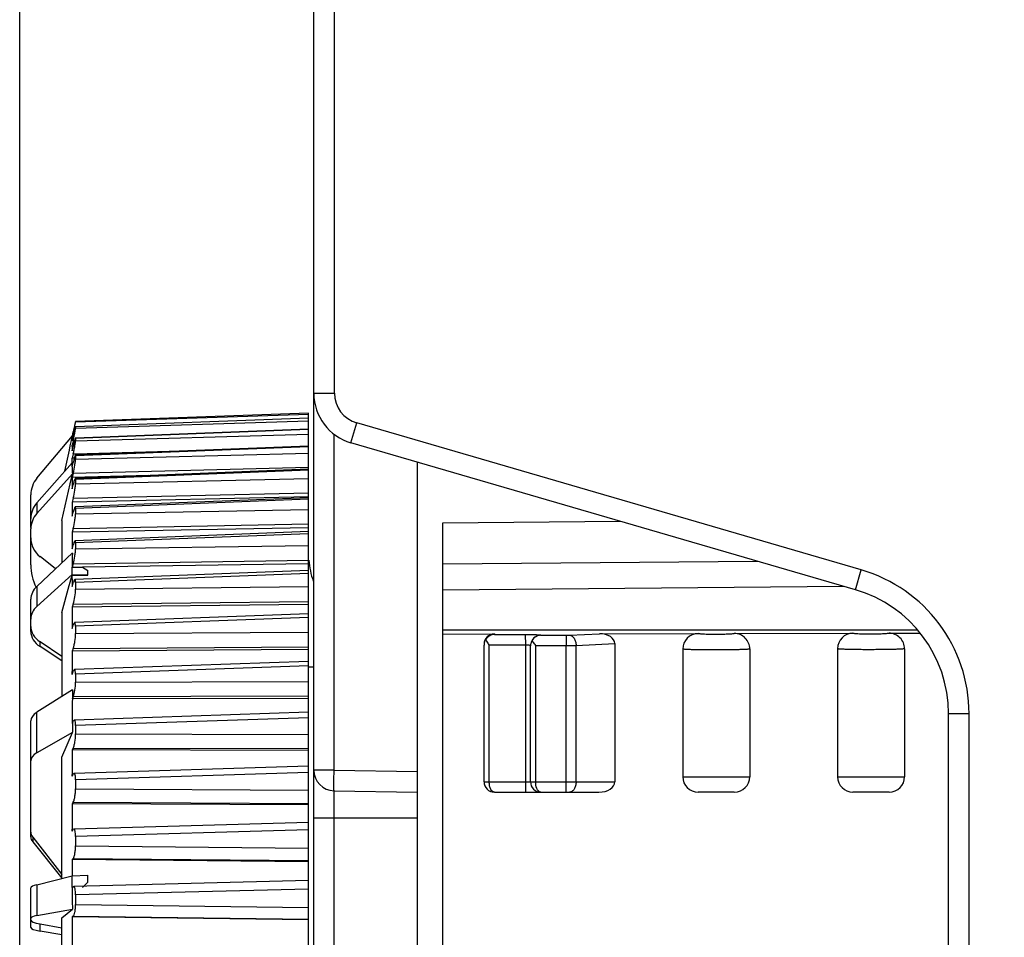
# Model space of a CAD drawing. Header units: millimetres. Extents: x 88 to 1193, y 471 to 1243.
# Tile 41 of 48: x 343 to 362, y 1109 to 1126. Entities that reach past the tile are written whole.
import ezdxf

# ---------------------------------------------------------------- set-up
doc = ezdxf.new("R2010")
doc.units = ezdxf.units.MM
doc.header["$LTSCALE"] = 20
doc.header["$PDMODE"] = 3
doc.header["$PDSIZE"] = 0.3
doc.layers.get('0').update_dxf_attribs({"linetype": 'CONTINUOUS'})
doc.layers.get('Defpoints').update_dxf_attribs({"linetype": 'CONTINUOUS'})
for name, color, linetype in [('0_M300_KNOB_D20_BL361', 7, 'CONTINUOUS'), ('33087215_M300_B_BODY_MH_BL357', 7, 'CONTINUOUS'), ('DIM', 6, 'CONTINUOUS'), ('MH300_KPD_COVER_BL360', 7, 'CONTINUOUS')]:
    doc.layers.add(name, color=color, linetype=linetype)
doc.styles.get("Standard").update_dxf_attribs({"font": 'arial.ttf'})
doc.dimstyles.get("Standard").update_dxf_attribs({"dimtxt": 6, "dimasz": 4, "dimexe": 1, "dimexo": 1, "dimgap": 0.09, "dimtad": 1, "dimdec": 1, "dimzin": 0, "dimdsep": 46, "dimtxsty": 'Standard', "dimblk": '_FILLED', "dimcen": 0.09, "dimclrd": 256, "dimclre": 256, "dimadec": 0, "dimazin": 0, "dimtp": 0.1, "dimtm": 0.1, "dimtfac": 1, "dimtdec": 1, "dimtmove": 0, "dimatfit": 3, "dimldrblk": '_FILLED', "dimfxl": 1, "dimtolj": 1, "dimtzin": 0, "dimlwe": -1, "dimarcsym": 0})

# ---------------------------------------------------------------- blocks, each defined once
blk = doc.blocks.new('_FILLED')
at = {"color": 0, "linetype": 'ByBlock'}
blk.add_solid([(0, 0), (-1, 0.1667), (-1, -0.1667)], dxfattribs=at)
blk = doc.blocks.new('*D8')
at = {"layer": 'Defpoints', "color": 0, "transparency": 16777216}
for p in [(343.268, 1163.717), (501.268, 1142.488), (343.268, 1087.928)]:
    blk.add_point(p, dxfattribs=at)
at = {"layer": 'DIM', "color": 7, "transparency": 16777216}
for p, q in [((343.268, 1088.928), (343.268, 1164.717)), ((501.268, 1143.488), (501.268, 1164.717))]:
    blk.add_line(p, q, dxfattribs=at)
at = {"layer": 'DIM', "color": 7, "lineweight": -2, "transparency": 16777216}
blk.add_line((497.268, 1163.717), (347.268, 1163.717), dxfattribs=at)
at = {"layer": 'DIM', "color": 7, "lineweight": -2, "transparency": 16777216, "xscale": 4, "yscale": 4, "zscale": 4, "rotation": 180}
blk.add_blockref('_FILLED', (343.268, 1163.717), dxfattribs=at)
at = {"layer": 'DIM', "color": 7, "lineweight": -2, "transparency": 16777216, "xscale": 4, "yscale": 4, "zscale": 4}
blk.add_blockref('_FILLED', (501.268, 1163.717), dxfattribs=at)
at = {"layer": 'DIM', "color": 0, "transparency": 16777216, "insert": (422.268, 1168.217), "char_height": 6, "attachment_point": 5}
blk.add_mtext('\\A1;D', dxfattribs=at)

msp = doc.modelspace()

# ---------------------------------------------------------------- linework, layer by layer
at = {"layer": '0_M300_KNOB_D20_BL361', "linetype": 'Continuous'}
for p, q in [((348.867, 1118.733), (344.35, 1118.573)), ((348.867, 1118.733), (344.35, 1118.573)), ((344.35, 1118.564), (348.867, 1118.717)), ((348.867, 1102.187), (348.867, 1118.733)), ((348.867, 1118.64), (344.349, 1118.472)), ((344.35, 1118.47), (344.349, 1118.472)), ((348.867, 1118.638), (344.35, 1118.47)), ((344.35, 1118.442), (348.867, 1118.584)), ((344.35, 1118.573), (344.35, 1118.564)), ((344.35, 1118.573), (344.35, 1118.573)), ((344.35, 1118.47), (344.35, 1118.442)), ((343.6, 1117.473), (344.29, 1118.295)), ((344.27, 1118.203), (344.29, 1118.295)), ((344.294, 1118.292), (344.286, 1118.254)), ((344.286, 1118.2), (344.305, 1118.289)), ((344.289, 1118.293), (344.296, 1118.329)), ((344.305, 1118.344), (344.294, 1118.292)), ((344.296, 1118.329), (344.305, 1118.37)), ((344.319, 1118.434), (344.305, 1118.37)), ((344.305, 1118.344), (344.317, 1118.344)), ((348.867, 1118.426), (344.348, 1118.252)), ((348.867, 1118.42), (344.35, 1118.246)), ((344.35, 1118.2), (348.867, 1118.329)), ((344.23, 1118.014), (344.249, 1118.103)), ((344.249, 1118.103), (344.27, 1118.203)), ((344.285, 1118.091), (344.286, 1118.115)), ((344.297, 1118.254), (344.286, 1118.254)), ((344.295, 1118.159), (344.286, 1118.115)), ((344.311, 1118.115), (344.286, 1118.115)), ((344.286, 1118.002), (344.305, 1118.091)), ((344.305, 1118.203), (344.295, 1118.159)), ((344.305, 1118.203), (344.332, 1118.204)), ((348.867, 1118.095), (344.347, 1117.917)), ((344.35, 1118.246), (344.348, 1118.252)), ((344.35, 1118.246), (344.35, 1118.2)), ((348.867, 1118.083), (344.35, 1117.905)), ((344.144, 1117.611), (344.23, 1118.014)), ((344.305, 1117.945), (344.286, 1117.859)), ((344.305, 1117.945), (344.346, 1117.946)), ((344.346, 1117.946), (347.068, 1118.024)), ((344.35, 1117.905), (344.347, 1117.917)), ((344.35, 1117.84), (348.867, 1117.956)), ((344.35, 1117.905), (344.35, 1117.84)), ((343.6, 1116.995), (344.287, 1117.774)), ((344.285, 1117.826), (344.286, 1117.859)), ((344.285, 1117.793), (344.285, 1117.826)), ((344.285, 1117.772), (344.285, 1117.793)), ((344.326, 1117.86), (344.286, 1117.859)), ((344.287, 1117.697), (344.287, 1117.774)), ((344.287, 1117.774), (344.305, 1117.774)), ((344.287, 1117.697), (344.304, 1117.77)), ((344.304, 1117.77), (344.305, 1117.776)), ((343.6, 1116.791), (344.288, 1117.556)), ((344.244, 1117.362), (344.288, 1117.556)), ((344.305, 1117.572), (344.286, 1117.49)), ((345.773, 1117.527), (344.286, 1117.49)), ((344.305, 1117.572), (348.867, 1117.689)), ((348.867, 1117.65), (344.345, 1117.47)), ((348.867, 1117.63), (344.35, 1117.45)), ((344.083, 1116.657), (344.244, 1117.362)), ((344.286, 1117.266), (344.305, 1117.349)), ((344.35, 1117.367), (348.867, 1117.467)), ((344.35, 1117.45), (344.35, 1117.367)), ((343.483, 1116.517), (343.483, 1117.151)), ((344.305, 1117.089), (348.867, 1117.191)), ((343.6, 1116.995), (343.6, 1116.791)), ((348.867, 1117.111), (344.286, 1117.011)), ((344.305, 1117.089), (344.286, 1117.011)), ((348.867, 1117.095), (344.343, 1116.916)), ((348.867, 1117.066), (344.35, 1116.886)), ((344.286, 1116.735), (344.305, 1116.813)), ((344.35, 1116.886), (344.35, 1116.786)), ((344.35, 1116.786), (348.867, 1116.87)), ((344.083, 1116.657), (344.083, 1115.831)), ((344.305, 1116.501), (348.867, 1116.587)), ((343.483, 1115.797), (343.483, 1116.49)), ((348.867, 1116.511), (344.286, 1116.428)), ((344.305, 1116.501), (344.286, 1116.428)), ((348.867, 1116.438), (344.341, 1116.261)), ((348.867, 1116.396), (344.35, 1116.218)), ((344.286, 1116.102), (344.305, 1116.176)), ((344.35, 1116.218), (344.35, 1116.102)), ((343.6, 1115.376), (344.288, 1116.024)), ((344.35, 1116.102), (348.867, 1116.17)), ((343.959, 1115.714), (343.662, 1115.953)), ((344.305, 1115.814), (344.287, 1115.752)), ((344.305, 1115.814), (348.867, 1115.883)), ((348.867, 1115.813), (344.484, 1115.749)), ((343.6, 1114.989), (344.287, 1115.604)), ((344.287, 1115.604), (344.287, 1115.752)), ((344.287, 1115.752), (344.484, 1115.749)), ((344.287, 1115.604), (344.587, 1115.598)), ((348.867, 1115.685), (344.338, 1115.511)), ((348.867, 1115.629), (344.35, 1115.455)), ((344.484, 1115.749), (344.587, 1115.684)), ((344.587, 1115.594), (344.587, 1115.684)), ((344.228, 1115.391), (344.247, 1115.459)), ((344.247, 1115.459), (344.285, 1115.593)), ((344.285, 1115.593), (344.587, 1115.594)), ((344.285, 1115.52), (344.285, 1115.593)), ((344.286, 1115.375), (344.305, 1115.443)), ((344.35, 1115.455), (344.35, 1115.325)), ((343.6, 1115.376), (343.6, 1114.989)), ((344.083, 1114.873), (344.228, 1115.391)), ((344.35, 1115.325), (348.867, 1115.374)), ((343.483, 1114.505), (343.483, 1115.126)), ((344.305, 1115.035), (344.286, 1114.975)), ((344.305, 1115.035), (348.867, 1115.086)), ((344.083, 1114.873), (344.083, 1113.242)), ((348.867, 1115.024), (344.286, 1114.975)), ((348.867, 1114.844), (344.334, 1114.676)), ((348.867, 1114.773), (344.35, 1114.605)), ((344.286, 1114.562), (344.305, 1114.623)), ((344.35, 1114.605), (344.35, 1114.461)), ((344.35, 1114.461), (348.867, 1114.492)), ((343.662, 1114.21), (343.662, 1114.302)), ((344.083, 1114.02), (343.662, 1114.302)), ((344.083, 1113.931), (343.662, 1114.21)), ((344.305, 1114.174), (344.286, 1114.121)), ((348.867, 1114.152), (344.286, 1114.121)), ((344.305, 1114.174), (348.867, 1114.207)), ((348.867, 1113.924), (344.331, 1113.765)), ((344.286, 1113.671), (344.285, 1113.724)), ((344.286, 1113.671), (344.305, 1113.725)), ((348.867, 1113.837), (344.35, 1113.677)), ((344.35, 1113.677), (344.35, 1113.521)), ((344.35, 1113.521), (348.867, 1113.534)), ((344.29, 1113.373), (343.6, 1112.936)), ((348.867, 1113.207), (344.286, 1113.195)), ((344.305, 1113.24), (344.288, 1113.201)), ((344.288, 1113.195), (344.288, 1113.201)), ((344.305, 1113.24), (348.867, 1113.254)), ((343.6, 1112.153), (343.6, 1112.936)), ((348.867, 1112.937), (344.327, 1112.786)), ((343.483, 1110.52), (343.483, 1112.769)), ((344.288, 1112.718), (344.288, 1112.758)), ((344.288, 1112.718), (344.305, 1112.758)), ((348.867, 1112.832), (344.35, 1112.681)), ((344.29, 1112.548), (343.6, 1112.153)), ((344.083, 1112.066), (344.29, 1112.548)), ((344.35, 1112.681), (344.35, 1112.516)), ((344.35, 1112.516), (348.867, 1112.509)), ((344.305, 1112.243), (344.286, 1112.206)), ((348.867, 1112.199), (344.286, 1112.206)), ((344.305, 1112.243), (348.867, 1112.238)), ((344.083, 1109.715), (344.083, 1112.066)), ((348.867, 1111.891), (344.323, 1111.752)), ((344.286, 1111.696), (344.285, 1111.734)), ((344.286, 1111.696), (344.305, 1111.734)), ((348.867, 1111.768), (344.35, 1111.628)), ((344.35, 1111.628), (344.35, 1111.454)), ((344.35, 1111.454), (348.867, 1111.429)), ((344.305, 1111.194), (344.286, 1111.165)), ((348.867, 1111.14), (344.286, 1111.165)), ((344.305, 1111.194), (348.867, 1111.169)), ((344.286, 1110.663), (344.285, 1110.674)), ((344.286, 1110.634), (344.305, 1110.663)), ((344.286, 1110.634), (344.286, 1110.663)), ((344.319, 1110.674), (344.305, 1110.663)), ((348.867, 1110.8), (344.319, 1110.674)), ((348.867, 1110.657), (344.35, 1110.529)), ((343.52, 1110.519), (343.52, 1110.427)), ((343.52, 1110.519), (344.083, 1109.795)), ((344.35, 1110.529), (344.35, 1110.35)), ((343.52, 1110.427), (344.083, 1109.721)), ((344.35, 1110.35), (348.867, 1110.306)), ((344.305, 1110.104), (344.286, 1110.085)), ((348.867, 1110.041), (344.286, 1110.085)), ((344.305, 1110.104), (348.867, 1110.061)), ((343.6, 1109.595), (344.287, 1109.766)), ((344.287, 1109.766), (344.587, 1109.777)), ((344.287, 1109.539), (344.287, 1109.766)), ((344.587, 1109.644), (344.587, 1109.777)), ((343.483, 1108.766), (343.483, 1109.532)), ((343.6, 1109.595), (343.6, 1108.997)), ((344.287, 1109.539), (344.305, 1109.557)), ((344.314, 1109.562), (344.305, 1109.557)), ((348.867, 1109.675), (344.314, 1109.562)), ((348.867, 1109.511), (344.35, 1109.398)), ((344.484, 1109.543), (344.587, 1109.644)), ((344.35, 1109.398), (344.35, 1109.214)), ((343.6, 1108.997), (344.288, 1109.121)), ((344.083, 1108.955), (344.288, 1109.121)), ((344.35, 1109.214), (348.867, 1109.152)), ((344.083, 1106.168), (344.083, 1108.955)), ((344.305, 1108.985), (344.286, 1108.975)), ((348.867, 1108.914), (344.286, 1108.975)), ((344.305, 1108.985), (348.867, 1108.924)), ((343.662, 1108.697), (343.662, 1108.833)), ((344.083, 1108.755), (343.662, 1108.833)), ((344.083, 1108.623), (343.662, 1108.697))]:
    msp.add_line(p, q, dxfattribs=at)
for centre, radius, start, end in [((359.82, 1115.113), 15.853, 167.5265, 167.9072), ((330.553, 1121.304), 14.067, 347.8498, 348.1194), ((339.151, 1119.336), 5.277, 348.3182, 349.0111), ((344.756, 1118.227), 0.471, 176.6976, 183.3024), ((346.294, 1118.059), 2.009, 179.0703, 181.6008), ((338.729, 1119.423), 5.707, 347.6609, 348.326), ((348.305, 1117.217), 4.094, 167.4024, 167.6778), ((348.392, 1117.665), 4.105, 179.5618, 181.528), ((352.285, 1117.378), 8, 179.1977, 179.7323), ((352.273, 1117.378), 7.988, 179.7324, 180.2676), ((352.271, 1117.378), 7.986, 180.2677, 180.8029), ((356.46, 1116.873), 12.175, 179.3498, 180.2167), ((356.451, 1116.873), 12.166, 180.2169, 180.6505), ((361.201, 1116.265), 16.916, 179.4484, 180.1838), ((361.192, 1116.265), 16.907, 180.184, 180.5518), ((360.198, 1115.809), 15.911, 179.228, 180.2076), ((366.286, 1115.561), 22.001, 180.1053, 180.4837), ((371.52, 1114.768), 27.235, 179.5652, 180.1449), ((371.512, 1114.768), 27.227, 180.145, 180.4348), ((376.645, 1113.896), 32.36, 179.6012, 180.3037), ((372.878, 1112.954), 28.591, 179.1618, 179.5068), ((372.16, 1112.959), 27.873, 179.5154, 180.4137), ((371.692, 1112.956), 27.405, 180.4978, 180.8526), ((385.724, 1111.951), 41.439, 179.6476, 180.3006), ((389.279, 1110.9), 44.994, 179.6618, 180.2881), ((391.961, 1109.811), 47.676, 179.6714, 180.057), ((380.534, 1109.447), 36.247, 179.8535, 180.5139), ((393.651, 1108.697), 49.366, 179.6771, 180.3094)]:
    msp.add_arc(centre, radius, start, end, dxfattribs=at)
for centre, major_axis, ratio, start_param, end_param in [((343.983, 1117.151), (0.372, 0.334), 0.999733, 1.712279, 2.410411), ((343.983, 1116.697), (0.498, 0.051), 0.941126, 2.346553, 3.044685), ((343.983, 1116.484), (0.498, -0.051), 0.941126, 2.540369, 3.2385), ((343.983, 1116.31), (0.498, -0.051), 0.941126, -3.044685, -2.17202), ((344.483, 1115.797), (0.744, 0.668), 0.999733, 8.693596, 9.14777), ((350.367, 1115.995), (1.255, -0.822), 0.999928, -2.486905, -2.210679), ((343.983, 1115.137), (0.5, 0.027), 0.769966, 2.401348, 3.099479), ((343.983, 1114.733), (0.5, -0.027), 0.769966, 2.485574, 3.183706), ((343.983, 1114.59), (0.5, -0.027), 0.769966, -3.099479, -2.226815), ((343.983, 1114.494), (0.5, -0.027), 0.760216, -3.100753, -2.228088), ((-15.531, 1109.786), (607.37, -3.832), 0.01302, 0.92722, 0.927426), ((343.983, 1112.784), (0.5, 0.02), 0.505945, 2.422981, 3.121112), ((343.983, 1111.978), (0.5, -0.02), 0.505945, 2.463941, 3.162073), ((343.983, 1110.6), (0.5, -0.02), 0.505945, -3.121112, -2.73714), ((343.983, 1110.505), (0.5, -0.02), 0.492809, -3.121818, -2.737845), ((343.983, 1109.55), (0.5, 0.018), 0.180901, 2.437038, 3.13517), ((343.983, 1108.925), (0.5, -0.018), 0.180901, 2.449884, 3.148016), ((343.983, 1108.892), (0.5, -0.018), 0.180901, -3.13517, -2.262505), ((343.983, 1108.749), (0.5, -0.018), 0.165963, -3.135716, -2.263051)]:
    msp.add_ellipse(centre, major_axis=major_axis, ratio=ratio, start_param=start_param, end_param=end_param, dxfattribs=at)
for points, knots in [([(344.319, 1118.408), (344.322, 1118.423), (344.332, 1118.471), (344.342, 1118.518), (344.348, 1118.551)], [0, 0, 0, 0, 0.319548, 1, 1, 1, 1]), ([(344.348, 1118.551), (344.348, 1118.552), (344.349, 1118.557), (344.35, 1118.561), (344.35, 1118.564)], [0, 0, 0, 0, 0.389007, 1, 1, 1, 1]), ([(344.341, 1118.445), (344.338, 1118.435), (344.326, 1118.383), (344.314, 1118.332), (344.305, 1118.289)], [0, 0, 0, 0, 0.187297, 1, 1, 1, 1]), ([(344.331, 1118.33), (344.336, 1118.355), (344.342, 1118.388), (344.348, 1118.425), (344.35, 1118.437), (344.35, 1118.442)], [0, 0, 0, 0, 0.664476, 0.881041, 1, 1, 1, 1]), ([(344.305, 1117.945), (344.311, 1117.971), (344.322, 1118.023), (344.336, 1118.096), (344.345, 1118.154), (344.35, 1118.187), (344.35, 1118.2)], [0, 0, 0, 0, 0.312399, 0.614258, 0.857556, 1, 1, 1, 1]), ([(344.331, 1118.202), (344.33, 1118.196), (344.322, 1118.165), (344.315, 1118.134), (344.309, 1118.11)], [0, 0, 0, 0, 0.215896, 1, 1, 1, 1]), ([(344.341, 1118.237), (344.34, 1118.234), (344.337, 1118.223), (344.334, 1118.211), (344.331, 1118.202)], [0, 0, 0, 0, 0.203356, 1, 1, 1, 1]), ([(344.348, 1118.252), (344.348, 1118.252), (344.347, 1118.251), (344.344, 1118.246), (344.342, 1118.241), (344.341, 1118.237)], [0, 0, 0, 0, 0.091076, 0.286055, 1, 1, 1, 1]), ([(344.347, 1117.917), (344.346, 1117.917), (344.343, 1117.913), (344.34, 1117.907), (344.336, 1117.895), (344.333, 1117.885), (344.331, 1117.88)], [0, 0, 0, 0, 0.090352, 0.287466, 0.593254, 1, 1, 1, 1]), ([(344.305, 1117.572), (344.317, 1117.624), (344.332, 1117.698), (344.345, 1117.788), (344.35, 1117.825), (344.35, 1117.84)], [0, 0, 0, 0, 0.587179, 0.837268, 1, 1, 1, 1]), ([(344.319, 1117.834), (344.318, 1117.83), (344.313, 1117.81), (344.308, 1117.791), (344.305, 1117.776)], [0, 0, 0, 0, 0.235297, 1, 1, 1, 1]), ([(344.331, 1117.88), (344.33, 1117.877), (344.326, 1117.861), (344.322, 1117.846), (344.319, 1117.834)], [0, 0, 0, 0, 0.220134, 1, 1, 1, 1]), ([(344.331, 1117.444), (344.329, 1117.438), (344.319, 1117.407), (344.311, 1117.375), (344.305, 1117.349)], [0, 0, 0, 0, 0.195482, 1, 1, 1, 1]), ([(344.305, 1117.089), (344.318, 1117.14), (344.333, 1117.216), (344.346, 1117.309), (344.35, 1117.35), (344.35, 1117.367)], [0, 0, 0, 0, 0.562342, 0.818654, 1, 1, 1, 1]), ([(344.345, 1117.47), (344.344, 1117.47), (344.342, 1117.468), (344.337, 1117.459), (344.334, 1117.451), (344.331, 1117.444)], [0, 0, 0, 0, 0.106932, 0.305973, 1, 1, 1, 1]), ([(344.35, 1117.45), (344.35, 1117.455), (344.35, 1117.461), (344.347, 1117.47), (344.345, 1117.47)], [0, 0, 0, 0, 0.717585, 1, 1, 1, 1]), ([(344.343, 1116.916), (344.342, 1116.916), (344.339, 1116.914), (344.333, 1116.904), (344.325, 1116.884), (344.315, 1116.852), (344.308, 1116.827), (344.305, 1116.813)], [0, 0, 0, 0, 0.034556, 0.09484, 0.299814, 0.608524, 1, 1, 1, 1]), ([(344.305, 1116.501), (344.318, 1116.551), (344.333, 1116.627), (344.346, 1116.722), (344.35, 1116.766), (344.35, 1116.786)], [0, 0, 0, 0, 0.539023, 0.801172, 1, 1, 1, 1]), ([(344.35, 1116.886), (344.35, 1116.893), (344.35, 1116.902), (344.346, 1116.916), (344.343, 1116.916)], [0, 0, 0, 0, 0.717038, 1, 1, 1, 1]), ([(344.341, 1116.261), (344.338, 1116.26), (344.331, 1116.251), (344.323, 1116.235), (344.314, 1116.208), (344.308, 1116.187), (344.305, 1116.176)], [0, 0, 0, 0, 0.100165, 0.304036, 0.609382, 1, 1, 1, 1]), ([(344.35, 1116.218), (344.35, 1116.229), (344.35, 1116.241), (344.345, 1116.261), (344.341, 1116.261)], [0, 0, 0, 0, 0.715995, 1, 1, 1, 1]), ([(344.305, 1115.814), (344.319, 1115.862), (344.334, 1115.938), (344.346, 1116.034), (344.35, 1116.081), (344.35, 1116.102)], [0, 0, 0, 0, 0.516652, 0.784392, 1, 1, 1, 1]), ([(344.338, 1115.511), (344.335, 1115.511), (344.328, 1115.505), (344.321, 1115.491), (344.313, 1115.469), (344.308, 1115.452), (344.305, 1115.443)], [0, 0, 0, 0, 0.109032, 0.312205, 0.613066, 1, 1, 1, 1]), ([(344.35, 1115.455), (344.35, 1115.469), (344.349, 1115.487), (344.345, 1115.506), (344.34, 1115.511), (344.338, 1115.511)], [0, 0, 0, 0, 0.704906, 0.896663, 1, 1, 1, 1]), ([(344.305, 1115.035), (344.32, 1115.082), (344.338, 1115.178), (344.35, 1115.275), (344.35, 1115.325)], [0, 0, 0, 0, 0.494903, 1, 1, 1, 1]), ([(344.334, 1114.676), (344.332, 1114.676), (344.326, 1114.671), (344.316, 1114.654), (344.309, 1114.636), (344.305, 1114.623)], [0, 0, 0, 0, 0.120141, 0.32371, 1, 1, 1, 1]), ([(344.35, 1114.605), (344.35, 1114.623), (344.348, 1114.646), (344.343, 1114.67), (344.337, 1114.676), (344.334, 1114.676)], [0, 0, 0, 0, 0.703204, 0.896721, 1, 1, 1, 1]), ([(344.305, 1114.174), (344.312, 1114.194), (344.324, 1114.238), (344.342, 1114.333), (344.35, 1114.41), (344.35, 1114.461)], [0, 0, 0, 0, 0.209727, 0.473263, 1, 1, 1, 1]), ([(344.331, 1113.765), (344.325, 1113.764), (344.314, 1113.749), (344.309, 1113.735), (344.305, 1113.725)], [0, 0, 0, 0, 0.333531, 1, 1, 1, 1]), ([(344.35, 1113.677), (344.35, 1113.699), (344.349, 1113.724), (344.342, 1113.751), (344.339, 1113.759), (344.334, 1113.765), (344.331, 1113.765)], [0, 0, 0, 0, 0.700778, 0.81224, 0.896775, 1, 1, 1, 1]), ([(344.305, 1113.24), (344.312, 1113.257), (344.324, 1113.299), (344.342, 1113.392), (344.35, 1113.469), (344.35, 1113.521)], [0, 0, 0, 0, 0.19373, 0.451091, 1, 1, 1, 1]), ([(344.327, 1112.786), (344.323, 1112.786), (344.313, 1112.776), (344.308, 1112.765), (344.305, 1112.758)], [0, 0, 0, 0, 0.353685, 1, 1, 1, 1]), ([(344.35, 1112.681), (344.35, 1112.695), (344.349, 1112.722), (344.346, 1112.752), (344.341, 1112.77), (344.337, 1112.78), (344.331, 1112.786), (344.327, 1112.786)], [0, 0, 0, 0, 0.394443, 0.698756, 0.811357, 0.896901, 1, 1, 1, 1]), ([(344.305, 1112.243), (344.313, 1112.257), (344.325, 1112.296), (344.343, 1112.386), (344.35, 1112.463), (344.35, 1112.516)], [0, 0, 0, 0, 0.177271, 0.428133, 1, 1, 1, 1]), ([(344.323, 1111.752), (344.32, 1111.752), (344.312, 1111.746), (344.307, 1111.739), (344.305, 1111.734)], [0, 0, 0, 0, 0.379934, 1, 1, 1, 1]), ([(344.35, 1111.628), (344.35, 1111.645), (344.349, 1111.676), (344.345, 1111.711), (344.339, 1111.733), (344.334, 1111.745), (344.327, 1111.752), (344.323, 1111.752)], [0, 0, 0, 0, 0.3903, 0.696087, 0.810079, 0.896906, 1, 1, 1, 1]), ([(344.305, 1111.194), (344.313, 1111.205), (344.325, 1111.24), (344.338, 1111.3), (344.347, 1111.375), (344.35, 1111.428), (344.35, 1111.454)], [0, 0, 0, 0, 0.160041, 0.403761, 0.699075, 1, 1, 1, 1]), ([(344.35, 1110.529), (344.35, 1110.549), (344.348, 1110.584), (344.344, 1110.625), (344.337, 1110.65), (344.332, 1110.664), (344.324, 1110.674), (344.319, 1110.674)], [0, 0, 0, 0, 0.385565, 0.69298, 0.808581, 0.896817, 1, 1, 1, 1]), ([(344.305, 1110.104), (344.309, 1110.107), (344.315, 1110.118), (344.327, 1110.147), (344.338, 1110.199), (344.347, 1110.27), (344.35, 1110.323), (344.35, 1110.35)], [0, 0, 0, 0, 0.058964, 0.142705, 0.378423, 0.679511, 1, 1, 1, 1]), ([(344.35, 1109.398), (344.35, 1109.42), (344.348, 1109.46), (344.343, 1109.506), (344.335, 1109.535), (344.329, 1109.551), (344.32, 1109.563), (344.314, 1109.562)], [0, 0, 0, 0, 0.380221, 0.689424, 0.806858, 0.896614, 1, 1, 1, 1]), ([(344.305, 1108.985), (344.309, 1108.987), (344.315, 1108.995), (344.327, 1109.02), (344.339, 1109.067), (344.348, 1109.136), (344.35, 1109.187), (344.35, 1109.214)], [0, 0, 0, 0, 0.049863, 0.124806, 0.351311, 0.658268, 1, 1, 1, 1])]:
    msp.add_open_spline(points, degree=3, knots=knots, dxfattribs=at)
at = {"layer": '33087215_M300_B_BODY_MH_BL357', "linetype": 'Continuous'}
for p, q in [((349.368, 1119.12), (349.368, 1142.488)), ((348.968, 1119.12), (348.968, 1142.088)), ((348.968, 1119.12), (349.368, 1119.12)), ((349.688, 1118.16), (349.8, 1118.544)), ((359.578, 1115.696), (349.8, 1118.544)), ((359.467, 1115.312), (349.688, 1118.16)), ((359.467, 1115.312), (359.578, 1115.696)), ((361.268, 1104.663), (361.268, 1112.912)), ((361.268, 1112.912), (361.668, 1112.912)), ((361.668, 1104.663), (361.668, 1112.912))]:
    msp.add_line(p, q, dxfattribs=at)
for centre, radius, start, end in [((349.968, 1119.12), 1, 180, 253.7612), ((349.968, 1119.12), 0.6, 180, 253.7612), ((358.768, 1112.912), 2.9, 0, 73.7612), ((358.768, 1112.912), 2.5, 0, 73.7612)]:
    msp.add_arc(centre, radius, start, end, dxfattribs=at)
at = {"layer": 'MH300_KPD_COVER_BL360', "linetype": 'Continuous'}
for p, q in [((348.968, 1098.455), (348.968, 1119.12)), ((349.361, 1111.816), (349.361, 1118.328)), ((350.968, 1117.788), (350.968, 1111.388)), ((351.468, 1116.611), (354.903, 1116.641)), ((351.468, 1100.964), (351.468, 1116.611)), ((351.468, 1115.811), (357.57, 1115.865)), ((351.468, 1115.311), (359.237, 1115.379)), ((351.468, 1114.538), (360.664, 1114.538)), ((351.468, 1114.454), (352.467, 1114.456)), ((352.467, 1114.456), (352.467, 1114.445)), ((353.922, 1114.433), (354.503, 1114.459)), ((354.503, 1114.459), (356.417, 1114.463)), ((357.117, 1114.464), (359.417, 1114.468)), ((360.117, 1114.47), (360.721, 1114.471)), ((352.467, 1114.445), (353.067, 1114.446)), ((353.067, 1114.446), (353.068, 1114.246)), ((353.367, 1114.43), (353.858, 1114.431)), ((353.858, 1114.431), (353.858, 1114.232)), ((354.051, 1114.233), (354.802, 1114.267)), ((354.802, 1114.267), (354.802, 1111.588)), ((352.268, 1111.588), (352.268, 1114.24)), ((352.368, 1114.245), (353.068, 1114.246)), ((352.368, 1111.588), (352.368, 1114.245)), ((353.068, 1114.246), (353.068, 1111.388)), ((353.168, 1111.588), (353.168, 1114.225)), ((353.268, 1114.231), (353.858, 1114.232)), ((353.268, 1111.588), (353.268, 1114.231)), ((353.858, 1111.388), (353.858, 1114.232)), ((354.051, 1111.588), (354.051, 1114.233)), ((356.118, 1114.162), (356.118, 1111.688)), ((357.418, 1114.164), (357.418, 1111.688)), ((359.118, 1114.168), (359.118, 1111.688)), ((360.418, 1114.169), (360.418, 1111.688)), ((360.418, 1114.169), (360.418, 1111.688)), ((349.361, 1111.816), (348.968, 1111.816)), ((349.361, 1111.816), (350.968, 1111.788)), ((356.118, 1111.688), (357.418, 1111.688)), ((359.118, 1111.688), (360.418, 1111.688)), ((349.361, 1106.16), (349.361, 1111.416)), ((349.361, 1111.416), (350.968, 1111.388)), ((352.268, 1111.588), (354.802, 1111.588)), ((350.968, 1111.388), (350.968, 1106.188)), ((352.468, 1111.388), (354.491, 1111.388)), ((357.118, 1111.388), (356.418, 1111.388)), ((360.118, 1111.388), (359.418, 1111.388)), ((348.968, 1110.888), (350.968, 1110.888))]:
    msp.add_line(p, q, dxfattribs=at)
for centre, radius, start, end in [((356.418, 1114.162), 0.3, 90.1172, 179.9964), ((357.117, 1114.164), 0.3, 0.0045, 90.0918), ((359.418, 1114.168), 0.3, 90.1172, 179.9964), ((360.117, 1114.169), 0.3, 0.0045, 90.0918), ((353.358, 1114.225), 0.19, 153.1789, 168.8777), ((353.361, 1114.223), 0.194, 146.3503, 153.1707), ((353.381, 1114.217), 0.214, 144.3799, 147.9849), ((353.354, 1114.225), 0.187, 168.9597, 179.9785), ((349.368, 1111.816), 0.4, 180, 269), ((356.418, 1111.688), 0.3, 180, 270), ((357.118, 1111.688), 0.3, 270, 0), ((359.418, 1111.688), 0.3, 180, 270), ((360.118, 1111.688), 0.3, 270, 0), ((352.468, 1111.588), 0.2, 180, 270), ((353.368, 1111.588), 0.2, 180, 270.0088)]:
    msp.add_arc(centre, radius, start, end, dxfattribs=at)
for centre, major_axis, ratio, start_param, end_param in [((352.468, 1114.255), (0, 0.2), 0.998631, 0.001826, 1.570796), ((354.491, 1114.259), (0.311, 0.014), 0.642393, -0.029399, 1.502495), ((354.491, 1111.588), (0.311, 0), 0.642788, -1.570796, 0)]:
    msp.add_ellipse(centre, major_axis=major_axis, ratio=ratio, start_param=start_param, end_param=end_param, dxfattribs=at)
for points, knots in [([(356.767, 1114.444), (356.721, 1114.444), (356.637, 1114.445), (356.537, 1114.448), (356.475, 1114.451), (356.442, 1114.456), (356.428, 1114.456), (356.416, 1114.461), (356.417, 1114.463)], [0, 0, 0, 0, 0.391357, 0.719591, 0.843121, 0.932561, 0.984632, 1, 1, 1, 1]), ([(357.117, 1114.464), (357.118, 1114.463), (357.106, 1114.457), (357.092, 1114.457), (357.059, 1114.452), (356.997, 1114.449), (356.897, 1114.445), (356.813, 1114.444), (356.767, 1114.444)], [0, 0, 0, 0, 0.015371, 0.06749, 0.156958, 0.280472, 0.608739, 1, 1, 1, 1]), ([(359.767, 1114.45), (359.721, 1114.45), (359.637, 1114.45), (359.537, 1114.454), (359.475, 1114.457), (359.442, 1114.462), (359.428, 1114.461), (359.416, 1114.467), (359.417, 1114.468)], [0, 0, 0, 0, 0.391357, 0.719591, 0.843121, 0.932561, 0.984632, 1, 1, 1, 1]), ([(360.117, 1114.47), (360.118, 1114.468), (360.106, 1114.462), (360.092, 1114.463), (360.059, 1114.458), (359.997, 1114.455), (359.897, 1114.451), (359.813, 1114.45), (359.767, 1114.45)], [0, 0, 0, 0, 0.015371, 0.06749, 0.156958, 0.280472, 0.608739, 1, 1, 1, 1]), ([(352.299, 1114.344), (352.294, 1114.336), (352.276, 1114.304), (352.268, 1114.267), (352.268, 1114.24)], [0, 0, 0, 0, 0.26229, 1, 1, 1, 1]), ([(352.467, 1114.445), (352.436, 1114.443), (352.369, 1114.423), (352.318, 1114.374), (352.299, 1114.344)], [0, 0, 0, 0, 0.469232, 1, 1, 1, 1]), ([(353.067, 1114.446), (353.105, 1114.446), (353.161, 1114.445), (353.232, 1114.443), (353.277, 1114.442), (353.313, 1114.439), (353.342, 1114.437), (353.356, 1114.434), (353.367, 1114.433), (353.367, 1114.43)], [0, 0, 0, 0, 0.381229, 0.553455, 0.704462, 0.828506, 0.920913, 0.97836, 1, 1, 1, 1]), ([(353.367, 1114.43), (353.335, 1114.43), (353.271, 1114.415), (353.221, 1114.371), (353.203, 1114.344)], [0, 0, 0, 0, 0.500063, 1, 1, 1, 1]), ([(353.367, 1114.43), (353.338, 1114.429), (353.275, 1114.411), (353.226, 1114.368), (353.207, 1114.341)], [0, 0, 0, 0, 0.472014, 1, 1, 1, 1]), ([(353.858, 1114.431), (353.864, 1114.431), (353.885, 1114.432), (353.907, 1114.432), (353.922, 1114.433)], [0, 0, 0, 0, 0.270106, 1, 1, 1, 1]), ([(353.922, 1114.433), (353.958, 1114.431), (354.012, 1114.385), (354.043, 1114.307), (354.05, 1114.258), (354.051, 1114.233)], [0, 0, 0, 0, 0.426738, 0.702513, 1, 1, 1, 1]), ([(353.068, 1114.246), (353.08, 1114.246), (353.104, 1114.245), (353.136, 1114.242), (353.154, 1114.239), (353.168, 1114.234), (353.168, 1114.231)], [0, 0, 0, 0, 0.374184, 0.69148, 0.90667, 1, 1, 1, 1]), ([(353.858, 1114.232), (353.876, 1114.232), (353.94, 1114.232), (354.004, 1114.232), (354.051, 1114.233)], [0, 0, 0, 0, 0.270113, 1, 1, 1, 1]), ([(356.767, 1114.145), (356.725, 1114.145), (356.642, 1114.145), (356.522, 1114.146), (356.411, 1114.147), (356.314, 1114.149), (356.234, 1114.152), (356.18, 1114.154), (356.148, 1114.157), (356.131, 1114.158), (356.124, 1114.16), (356.118, 1114.161), (356.118, 1114.162)], [0, 0, 0, 0, 0.194678, 0.382238, 0.554867, 0.706165, 0.830422, 0.922784, 0.955892, 0.979818, 0.994447, 1, 1, 1, 1]), ([(357.418, 1114.164), (357.418, 1114.162), (357.411, 1114.161), (357.404, 1114.16), (357.387, 1114.158), (357.355, 1114.156), (357.301, 1114.153), (357.221, 1114.15), (357.124, 1114.148), (357.013, 1114.146), (356.893, 1114.145), (356.81, 1114.145), (356.767, 1114.145)], [0, 0, 0, 0, 0.005556, 0.020194, 0.044129, 0.077244, 0.169614, 0.293874, 0.445171, 0.617792, 0.805339, 1, 1, 1, 1]), ([(359.767, 1114.15), (359.725, 1114.15), (359.642, 1114.15), (359.522, 1114.151), (359.411, 1114.153), (359.314, 1114.155), (359.234, 1114.157), (359.18, 1114.16), (359.148, 1114.162), (359.131, 1114.164), (359.124, 1114.166), (359.118, 1114.167), (359.118, 1114.168)], [0, 0, 0, 0, 0.194678, 0.382238, 0.554867, 0.706165, 0.830422, 0.922784, 0.955892, 0.979818, 0.994447, 1, 1, 1, 1]), ([(360.418, 1114.169), (360.418, 1114.168), (360.411, 1114.167), (360.404, 1114.165), (360.387, 1114.164), (360.355, 1114.161), (360.301, 1114.158), (360.221, 1114.156), (360.124, 1114.153), (360.013, 1114.152), (359.893, 1114.151), (359.81, 1114.15), (359.767, 1114.15)], [0, 0, 0, 0, 0.005556, 0.020194, 0.044129, 0.077244, 0.169614, 0.293874, 0.445171, 0.617792, 0.805339, 1, 1, 1, 1]), ([(349.361, 1111.416), (349.36, 1111.416), (349.36, 1111.42), (349.359, 1111.424), (349.359, 1111.434), (349.358, 1111.454), (349.358, 1111.488), (349.358, 1111.536), (349.358, 1111.596), (349.359, 1111.691), (349.36, 1111.765), (349.361, 1111.816)], [0, 0, 0, 0, 0.005136, 0.019649, 0.043509, 0.076557, 0.169036, 0.293266, 0.444656, 0.617517, 1, 1, 1, 1]), ([(352.468, 1111.388), (352.438, 1111.388), (352.395, 1111.437), (352.373, 1111.51), (352.368, 1111.561), (352.368, 1111.588)], [0, 0, 0, 0, 0.369884, 0.659844, 1, 1, 1, 1]), ([(353.349, 1111.391), (353.322, 1111.402), (353.277, 1111.471), (353.268, 1111.543), (353.268, 1111.588)], [0, 0, 0, 0, 0.394692, 1, 1, 1, 1]), ([(354.051, 1111.588), (354.051, 1111.562), (354.045, 1111.512), (354.019, 1111.447), (353.977, 1111.4), (353.94, 1111.388), (353.923, 1111.388)], [0, 0, 0, 0, 0.297416, 0.56961, 0.801496, 1, 1, 1, 1])]:
    msp.add_open_spline(points, degree=3, knots=knots, dxfattribs=at)
for points in [[(352.321, 1114.312), (352.313, 1114.323), (352.306, 1114.333), (352.299, 1114.344)], [(352.368, 1114.245), (352.352, 1114.267), (352.336, 1114.289), (352.321, 1114.312)], [(353.221, 1114.298), (353.213, 1114.309), (353.206, 1114.319), (353.199, 1114.33)], [(353.268, 1114.231), (353.252, 1114.253), (353.236, 1114.275), (353.221, 1114.298)], [(353.368, 1111.388), (353.361, 1111.388), (353.355, 1111.389), (353.349, 1111.391)]]:
    msp.add_open_spline(points, degree=3, dxfattribs=at)

# ---------------------------------------------------------------- dimensions: what is measured, and where the dimension line sits
at = {"layer": 'DIM', "color": 7}
dim = msp.add_linear_dim(base=(343.268, 1163.717), p1=(501.268, 1142.488), p2=(343.268, 1087.928), text='D', dimstyle='Standard', override={"dimgap": 1.5, "dimclrd": 7, "dimclre": 7, "dimarcsym": 1}, dxfattribs=at)
dim.commit()
dim.dimension.update_dxf_attribs({"geometry": '*D8', "text_midpoint": (422.268, 1168.217)})

doc.saveas('drawing.dxf')
